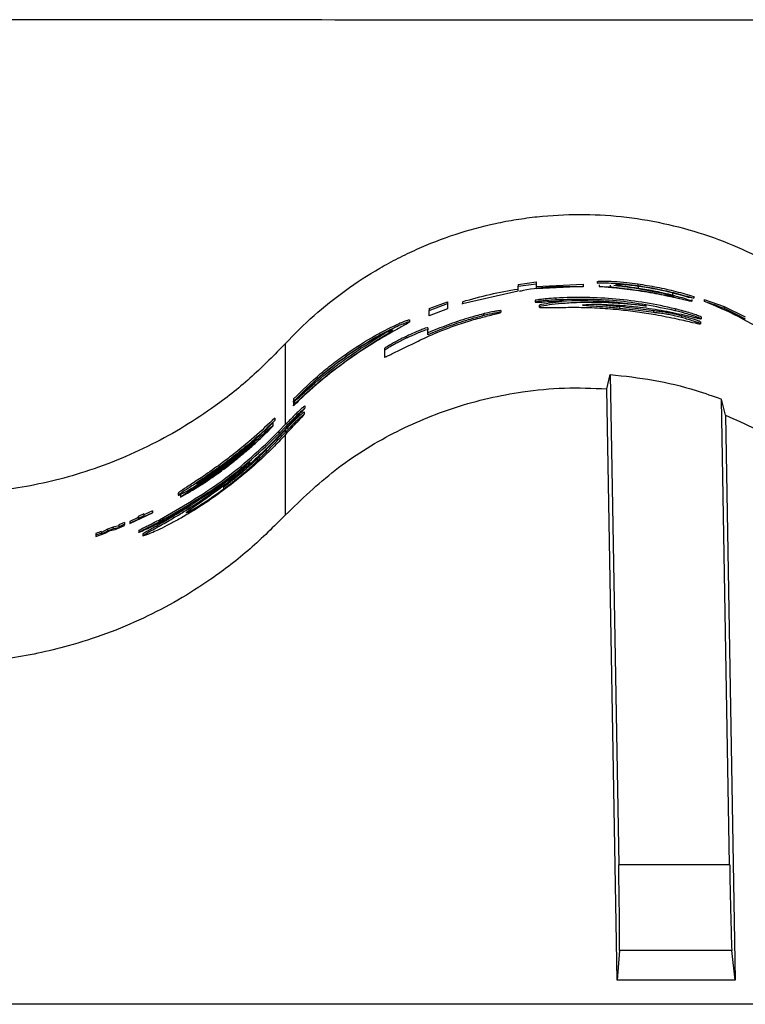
# Paper-space layout '1012-790 Hybird Padfoot' of a CAD drawing. Header units: millimetres. Extents: x 51 to 2966, y 67 to 3970.
# Tile 44 of 115: x 512 to 597, y 2709 to 2824. Entities that reach past the tile are written whole.
import ezdxf

# ---------------------------------------------------------------- set-up
doc = ezdxf.new("R2010")
doc.units = ezdxf.units.MM

psp = doc.layouts.new('1012-790 Hybird Padfoot')

# ---------------------------------------------------------------- linework, layer by layer
at = {"color": 7, "linetype": 'Continuous', "lineweight": 25}
for p, q in [((570.13, 2792.8), (572.24, 2793.08)), ((570.13, 2792.6), (572.24, 2792.88)), ((570.13, 2792.8), (570.13, 2792.6)), ((570.13, 2792.06), (570.13, 2792.6)), ((572.24, 2793.08), (572.24, 2792.88)), ((572.24, 2792.88), (572.24, 2792.33)), ((572.24, 2792.54), (577.73, 2792.81)), ((572.24, 2792.33), (577.73, 2792.61)), ((577.73, 2792.81), (577.73, 2792.61)), ((577.73, 2792.61), (577.73, 2792.53)), ((579.34, 2793.13), (579.34, 2792.93)), ((579.59, 2792.74), (579.59, 2792.54)), ((580.86, 2792.72), (580.86, 2792.52)), ((587.21, 2791.7), (583.88, 2792.33)), ((584.07, 2792.86), (584.07, 2792.66)), ((584.11, 2792.57), (584.11, 2792.37)), ((563.68, 2790.59), (570.13, 2792.06)), ((574.53, 2791.2), (574.53, 2791)), ((588.1, 2791.77), (588.1, 2791.57)), ((590.58, 2791.19), (589.97, 2791.29)), ((590.58, 2791.4), (590.58, 2791.19)), ((559.81, 2789.98), (561.92, 2790.77)), ((559.81, 2789.77), (561.92, 2790.56)), ((559.81, 2789.98), (559.81, 2789.77)), ((561.92, 2789.94), (559.81, 2789.15)), ((561.92, 2790.77), (561.92, 2790.56)), ((561.92, 2790.56), (561.92, 2789.94)), ((563.68, 2790.79), (563.68, 2790.59)), ((563.68, 2790.51), (563.68, 2790.59)), ((572.12, 2790.92), (572.12, 2790.72)), ((572.59, 2790.35), (572.59, 2790.15)), ((581.96, 2790.21), (581.96, 2790.01)), ((588.42, 2789.95), (588.42, 2789.74)), ((590.4, 2790.85), (590.4, 2791.05)), ((591.81, 2791.05), (594.12, 2790.24)), ((591.81, 2791.05), (591.81, 2790.84)), ((594.12, 2790.24), (596.58, 2789.02)), ((594.12, 2790.24), (594.12, 2790.02)), ((559.81, 2789.15), (559.81, 2789.77)), ((566.12, 2789.37), (566.12, 2789.17)), ((568.15, 2789.75), (568.15, 2789.55)), ((585.88, 2789.73), (585.88, 2789.52)), ((589.17, 2789.14), (589.17, 2788.93)), ((591.45, 2789.01), (591.45, 2788.8)), ((557.53, 2788.46), (557.53, 2788.68)), ((559.62, 2787.74), (559.62, 2787.53)), ((591.37, 2788.43), (591.37, 2788.22)), ((557.11, 2786.75), (557.11, 2786.53)), ((559.62, 2786.93), (559.62, 2787.53)), ((543.05, 2785.9), (543.05, 2776.48)), ((554.58, 2785.31), (554.58, 2785.08)), ((554.58, 2785.08), (554.58, 2784.33)), ((580.46, 2780.66), (580.86, 2782.32)), ((580.86, 2782.32), (581.85, 2725.24)), ((581.66, 2711.84), (580.46, 2780.66)), ((544, 2779.48), (544, 2779.2)), ((544, 2779.11), (544, 2779.2)), ((544, 2779.04), (544.11, 2779.16)), ((544, 2779.04), (544, 2778.75)), ((544, 2778.75), (544.11, 2778.87)), ((544, 2778.67), (544, 2778.75)), ((544.11, 2779.16), (544.11, 2778.87)), ((545.33, 2778.66), (545.33, 2778.39)), ((594.27, 2777.59), (593.81, 2779.45)), ((594.76, 2725.24), (593.81, 2779.45)), ((545.25, 2777.98), (545.25, 2777.7)), ((594.27, 2777.59), (595.42, 2711.84)), ((541.21, 2776.3), (541.82, 2776.97)), ((541.64, 2776.36), (541.64, 2776.64)), ((541.82, 2777.25), (541.82, 2776.97)), ((542.31, 2775.71), (543.05, 2776.48)), ((542.31, 2775.43), (543.2, 2776.35)), ((543.2, 2776.12), (543.7, 2776.66)), ((543.2, 2776.35), (543.2, 2776.12)), ((542.31, 2775.71), (542.31, 2775.43)), ((543.05, 2775.87), (543.05, 2775.87)), ((543.05, 2775.87), (543.05, 2775.58)), ((543.05, 2775.58), (543.2, 2775.73)), ((543.2, 2775.73), (543.2, 2775.47)), ((535.12, 2771), (538.45, 2773.55)), ((535.31, 2771.74), (535.31, 2771.49)), ((539.77, 2772.51), (539.77, 2772.24)), ((530.59, 2768.51), (530.59, 2768.28)), ((532.11, 2768.85), (530.84, 2768.03)), ((530.84, 2768.27), (530.84, 2768.03)), ((535.85, 2769.23), (535.85, 2768.98)), ((524.95, 2764.98), (527.58, 2766.2)), ((526.6, 2766.09), (525.94, 2765.78)), ((526.6, 2765.87), (525.94, 2765.56)), ((527.58, 2766.45), (526.6, 2765.97)), ((527.58, 2766.22), (526.6, 2765.75)), ((526.6, 2766.09), (526.6, 2765.87)), ((526.6, 2765.75), (526.6, 2765.87)), ((527.58, 2766.45), (527.58, 2766.22)), ((527.58, 2766.2), (527.58, 2766.22)), ((523.26, 2764.29), (524.35, 2764.73)), ((524.35, 2765.09), (523.69, 2764.82)), ((523.69, 2764.82), (523.69, 2764.6)), ((524.35, 2765.09), (524.35, 2764.87)), ((524.35, 2764.73), (524.35, 2764.87)), ((525.94, 2765.66), (524.95, 2765.22)), ((525.94, 2765.44), (524.95, 2765.01)), ((524.95, 2765.22), (524.95, 2765.01)), ((524.95, 2765.01), (524.95, 2764.98)), ((525.94, 2765.78), (525.94, 2765.56)), ((525.94, 2765.56), (525.94, 2765.44)), ((528.42, 2765.42), (528.42, 2765.2)), ((521.66, 2763.84), (521.01, 2763.61)), ((521.01, 2763.46), (522.08, 2763.84)), ((521.01, 2763.82), (521.01, 2763.61)), ((521.01, 2763.61), (521.01, 2763.46)), ((522.35, 2764.3), (521.66, 2763.93)), ((522.35, 2764.09), (521.66, 2763.72)), ((521.66, 2764.05), (521.66, 2763.84)), ((521.66, 2763.72), (521.66, 2763.84)), ((522.08, 2763.84), (522.68, 2764.16)), ((523.02, 2764.55), (522.35, 2764.3)), ((523.02, 2764.34), (522.35, 2764.09)), ((522.35, 2764.3), (522.35, 2764.09)), ((522.68, 2764.16), (523.26, 2764.29)), ((523.69, 2764.7), (523.02, 2764.55)), ((523.02, 2764.55), (523.02, 2764.34)), ((523.69, 2764.49), (523.02, 2764.34)), ((523.69, 2764.6), (523.69, 2764.49)), ((526, 2764.17), (526, 2763.95)), ((526.48, 2763.76), (526.48, 2763.54)), ((594.76, 2725.24), (581.85, 2725.24)), ((581.95, 2715.27), (581.66, 2711.84)), ((595.01, 2715.27), (581.95, 2715.27)), ((595.42, 2711.84), (595.01, 2715.27)), ((595.42, 2711.84), (581.66, 2711.84)), ((1093.3, 2709.03), (209.3, 2709.03))]:
    psp.add_line(p, q, dxfattribs=at)
at = {"color": 8, "linetype": 'Continuous', "lineweight": 25}
psp.add_line((543.05, 2775.32), (543.05, 2765.96), dxfattribs=at)
at = {"color": 7, "linetype": 'Continuous', "lineweight": 25}
for centre, start_param, end_param in [((581.76, 2725.24), 3.228707, 4.712237), ((594.85, 2725.24), 1.570644, 3.054174)]:
    psp.add_ellipse(centre, major_axis=(-0.17, 10), ratio=0.008726, start_param=start_param, end_param=end_param, dxfattribs=at)
for points, knots in [([(651.3, 2823.54), (629.68, 2823.53), (592.01, 2823.52), (538.29, 2823.58), (490.15, 2823.61), (442.01, 2823.01), (389.65, 2821.36), (333.11, 2818.42), (272.43, 2813.98), (232.08, 2809.86), (211.9, 2807.8)], [0, 0, 0, 0, 0.147447, 0.256863, 0.366278, 0.475715, 0.585152, 0.723428, 0.861723, 1, 1, 1, 1]), ([(543.05, 2785.9), (544.11, 2787.04), (545.23, 2788.13), (547.56, 2790.2), (548.78, 2791.18), (551.33, 2793.03), (552.66, 2793.89), (554.74, 2795.09), (555.45, 2795.48), (556.89, 2796.21), (557.61, 2796.56), (559.81, 2797.54), (561.3, 2798.12), (564.36, 2799.13), (565.92, 2799.55), (568.32, 2800.07), (569.12, 2800.22), (570.75, 2800.48), (571.56, 2800.59), (574.01, 2800.85), (575.63, 2800.94), (578.89, 2800.94), (580.52, 2800.86), (583.78, 2800.51), (585.42, 2800.25), (588.63, 2799.56), (590.2, 2799.13), (593.27, 2798.13), (594.76, 2797.55), (597.69, 2796.24), (599.12, 2795.51), (601.9, 2793.9), (603.24, 2793.03), (605.79, 2791.18), (607.01, 2790.2), (609.35, 2788.13), (610.46, 2787.04), (611.52, 2785.9)], [0, 0, 0, 0, 0.0625, 0.0625, 0.125, 0.125, 0.1875, 0.1875, 0.21875, 0.21875, 0.25, 0.25, 0.3125, 0.3125, 0.375, 0.375, 0.40625, 0.40625, 0.4375, 0.4375, 0.5, 0.5, 0.5625, 0.5625, 0.625, 0.625, 0.6875, 0.6875, 0.75, 0.75, 0.8125, 0.8125, 0.875, 0.875, 0.9375, 0.9375, 1, 1, 1, 1]), ([(577.73, 2792.53), (575.37, 2792.54), (572.85, 2792.56), (570.42, 2792.01), (570.27, 2791.97)], [0, 0, 0, 0, 0.9396892, 1, 1, 1, 1]), ([(579.4, 2793.13), (579.41, 2793.14), (579.41, 2793.18), (580.08, 2793.19), (581.24, 2793.16), (582.65, 2793.05), (583.64, 2792.92), (584.07, 2792.86)], [0, 0, 0, 0, 0.155663, 0.380766, 0.605239, 0.828756, 1, 1, 1, 1]), ([(579.4, 2792.93), (579.41, 2792.94), (579.41, 2792.98), (580.08, 2792.99), (581.24, 2792.96), (582.65, 2792.85), (583.64, 2792.72), (584.07, 2792.66)], [0, 0, 0, 0, 0.15566, 0.380759, 0.605219, 0.828723, 1, 1, 1, 1]), ([(588.78, 2791.16), (588.02, 2791.33), (586.51, 2791.66), (583.84, 2792.1), (581.43, 2792.39), (580.14, 2792.49), (579.59, 2792.54)], [0, 0, 0, 0, 0.268357, 0.536794, 0.80253, 1, 1, 1, 1]), ([(580.86, 2792.52), (581.4, 2792.46), (582.48, 2792.34), (584.38, 2792.08), (586.14, 2791.79), (587.1, 2791.6), (587.52, 2791.52)], [0, 0, 0, 0, 0.262076, 0.524092, 0.787812, 1, 1, 1, 1]), ([(583.88, 2792.33), (583.3, 2792.41), (582.34, 2792.54), (581.59, 2792.63), (581.29, 2792.66)], [0, 0, 0, 0, 0.600796, 1, 1, 1, 1]), ([(584.23, 2792.56), (583.89, 2792.61), (583.23, 2792.7), (582.37, 2792.78), (581.76, 2792.81), (581.45, 2792.81), (581.48, 2792.79), (581.49, 2792.79)], [0, 0, 0, 0, 0.226147, 0.452372, 0.676843, 0.900461, 1, 1, 1, 1]), ([(581.5, 2792.77), (581.6, 2792.75), (581.79, 2792.71), (582.46, 2792.61), (583.27, 2792.5), (583.85, 2792.41), (584.11, 2792.37)], [0, 0, 0, 0, 0.2630307, 0.5269492, 0.7920196, 1, 1, 1, 1]), ([(584.07, 2792.86), (584.81, 2792.74), (586.31, 2792.5), (588.52, 2792), (589.9, 2791.6), (590.58, 2791.4)], [0, 0, 0, 0, 0.328779, 0.667542, 1, 1, 1, 1]), ([(584.07, 2792.66), (584.81, 2792.54), (586.31, 2792.3), (588.52, 2791.79), (589.9, 2791.39), (590.58, 2791.19)], [0, 0, 0, 0, 0.328746, 0.667477, 1, 1, 1, 1]), ([(584.11, 2792.37), (584.8, 2792.26), (586.18, 2792.03), (587.46, 2791.72), (588.1, 2791.57)], [0, 0, 0, 0, 0.493135, 1, 1, 1, 1]), ([(589.97, 2791.29), (588.78, 2791.62), (586.94, 2792.13), (584.94, 2792.45), (584.23, 2792.56)], [0, 0, 0, 0, 0.641831, 1, 1, 1, 1]), ([(574.53, 2791.2), (574.16, 2791.18), (573.58, 2791.14), (572.85, 2791.06), (572.42, 2791), (572.15, 2790.95), (572.13, 2790.93), (572.12, 2790.92)], [0, 0, 0, 0, 0.299144, 0.479195, 0.659604, 0.843431, 1, 1, 1, 1]), ([(588.42, 2789.95), (586.14, 2790.51), (583.84, 2790.88), (579.21, 2791.3), (576.88, 2791.34), (574.53, 2791.2)], [0, 0, 0, 0, 0.5, 0.5, 1, 1, 1, 1]), ([(588.42, 2789.74), (586.16, 2790.21), (581.57, 2791.15), (576.9, 2791.05), (574.53, 2791)], [0, 0, 0, 0, 0.49438, 1, 1, 1, 1]), ([(587.52, 2791.52), (587.68, 2791.49), (587.99, 2791.43), (588.25, 2791.39), (588.32, 2791.39), (588.17, 2791.45), (587.84, 2791.55), (587.48, 2791.64), (587.25, 2791.69), (587.21, 2791.7)], [0, 0, 0, 0, 0.1614961, 0.3231079, 0.4820461, 0.6394792, 0.7987202, 0.9620665, 1, 1, 1, 1]), ([(588.1, 2791.57), (588.5, 2791.46), (589.28, 2791.25), (590.08, 2790.99), (590.45, 2790.83), (590.36, 2790.81), (589.85, 2790.91), (589.23, 2791.06), (588.84, 2791.15), (588.78, 2791.16)], [0, 0, 0, 0, 0.168423, 0.336967, 0.501914, 0.660432, 0.81568, 0.972867, 1, 1, 1, 1]), ([(574.53, 2791), (574.16, 2790.98), (573.58, 2790.94), (572.85, 2790.86), (572.42, 2790.8), (572.15, 2790.75), (572.13, 2790.73), (572.12, 2790.72)], [0, 0, 0, 0, 0.299148, 0.479209, 0.659617, 0.84345, 1, 1, 1, 1]), ([(572.12, 2790.72), (572.15, 2790.72), (572.2, 2790.71), (572.67, 2790.73), (573.36, 2790.78), (574.25, 2790.84), (574.88, 2790.87), (575.16, 2790.89)], [0, 0, 0, 0, 0.211045, 0.361499, 0.544618, 0.804776, 1, 1, 1, 1]), ([(575.22, 2790.76), (574.72, 2790.71), (573.58, 2790.6), (572.68, 2790.43), (572.61, 2790.37), (572.59, 2790.35)], [0, 0, 0, 0, 0.346244, 0.786209, 1, 1, 1, 1]), ([(584.14, 2790.39), (583.59, 2790.44), (582.49, 2790.55), (580.02, 2790.71), (577.5, 2790.72), (575.17, 2790.57), (573.6, 2790.4), (572.68, 2790.23), (572.61, 2790.17), (572.59, 2790.15)], [0, 0, 0, 0, 0.126397, 0.253079, 0.504349, 0.63196, 0.759391, 0.921312, 1, 1, 1, 1]), ([(572.59, 2790.15), (572.7, 2790.12), (572.91, 2790.08), (574.46, 2790.13), (576.1, 2790.13), (576.91, 2790.14)], [0, 0, 0, 0, 0.335591, 0.672724, 1, 1, 1, 1]), ([(575.16, 2790.89), (576.81, 2790.92), (580.13, 2790.98), (583.42, 2790.52), (585.07, 2790.28)], [0, 0, 0, 0, 0.49716, 1, 1, 1, 1]), ([(576.91, 2790.14), (577.3, 2790.13), (578.09, 2790.12), (579.75, 2790.06), (581.01, 2789.95), (581.85, 2789.88)], [0, 0, 0, 0, 0.250764, 0.501999, 1, 1, 1, 1]), ([(577.63, 2790.39), (577.73, 2790.41), (577.95, 2790.47), (579.65, 2790.52), (581.35, 2790.42), (582.34, 2790.35)], [0, 0, 0, 0, 0.241456, 0.561313, 1, 1, 1, 1]), ([(581.96, 2790.01), (581.42, 2790.06), (580.32, 2790.16), (578.94, 2790.25), (578.03, 2790.32), (577.66, 2790.36), (577.64, 2790.38), (577.63, 2790.39)], [0, 0, 0, 0, 0.242227, 0.48678, 0.695192, 0.901642, 1, 1, 1, 1]), ([(581.96, 2790.21), (581.42, 2790.26), (580.34, 2790.36), (579.18, 2790.44), (578.79, 2790.46), (578.71, 2790.47)], [0, 0, 0, 0, 0.444081, 0.89243, 1, 1, 1, 1]), ([(585.88, 2789.73), (585.52, 2789.78), (584.87, 2789.86), (583.44, 2790.05), (582.46, 2790.16), (581.96, 2790.21)], [0, 0, 0, 0, 0.3749387, 0.6812668, 1, 1, 1, 1]), ([(585.88, 2789.52), (585.52, 2789.57), (584.87, 2789.66), (583.44, 2789.85), (582.46, 2789.95), (581.96, 2790.01)], [0, 0, 0, 0, 0.374949, 0.681302, 1, 1, 1, 1]), ([(582.34, 2790.35), (583.01, 2790.29), (584.68, 2790.13), (587.14, 2789.76), (588.92, 2789.37), (589.81, 2789.17)], [0, 0, 0, 0, 0.249128, 0.623988, 1, 1, 1, 1]), ([(585.07, 2790.28), (584.93, 2790.3), (584.71, 2790.32), (584.39, 2790.36), (584.22, 2790.38), (584.14, 2790.39)], [0, 0, 0, 0, 0.499046, 0.749386, 1, 1, 1, 1]), ([(591.45, 2789.01), (591.4, 2789.04), (591.31, 2789.09), (590.74, 2789.29), (590.03, 2789.52), (589.22, 2789.75), (588.67, 2789.89), (588.42, 2789.95)], [0, 0, 0, 0, 0.232607, 0.430835, 0.625139, 0.832683, 1, 1, 1, 1]), ([(599.77, 2786.78), (598.46, 2787.56), (595.82, 2789.13), (593.15, 2790.27), (591.81, 2790.84)], [0, 0, 0, 0, 0.499513, 1, 1, 1, 1]), ([(556.74, 2785.35), (556.94, 2785.45), (557.27, 2785.61), (557.74, 2785.83), (558.29, 2786.1), (559.21, 2786.55), (560.62, 2787.19), (562.55, 2787.93), (564.13, 2788.46), (565.11, 2788.74), (565.4, 2788.82)], [0, 0, 0, 0, 0.055584, 0.09168, 0.12837, 0.260378, 0.524401, 0.72099, 0.917895, 1, 1, 1, 1]), ([(566.12, 2789.37), (565.51, 2789.21), (563.98, 2788.8), (561.88, 2788.08), (560.38, 2787.46), (559.62, 2787.15)], [0, 0, 0, 0, 0.246932, 0.621427, 1, 1, 1, 1]), ([(566.12, 2789.17), (565.51, 2789), (563.98, 2788.59), (561.88, 2787.87), (560.38, 2787.24), (559.62, 2786.93)], [0, 0, 0, 0, 0.246837, 0.621378, 1, 1, 1, 1]), ([(565.4, 2788.82), (565.93, 2788.96), (566.74, 2789.18), (567.71, 2789.41), (568.08, 2789.51), (568.14, 2789.53), (568.15, 2789.54), (568.15, 2789.55)], [0, 0, 0, 0, 0.446083, 0.680811, 0.812033, 0.971293, 1, 1, 1, 1]), ([(568.15, 2789.75), (568.12, 2789.75), (568.05, 2789.76), (567.56, 2789.68), (566.97, 2789.57), (566.45, 2789.45), (566.17, 2789.39), (566.12, 2789.37)], [0, 0, 0, 0, 0.26939, 0.5076698, 0.7317972, 0.950604, 1, 1, 1, 1]), ([(568.15, 2789.55), (568.12, 2789.55), (568.05, 2789.55), (567.56, 2789.48), (566.97, 2789.36), (566.45, 2789.25), (566.17, 2789.18), (566.12, 2789.17)], [0, 0, 0, 0, 0.269364, 0.507578, 0.731669, 0.95052, 1, 1, 1, 1]), ([(581.85, 2789.88), (582.58, 2789.8), (584.04, 2789.64), (586.39, 2789.26), (588.73, 2788.78), (590.54, 2788.35), (591.29, 2788.19), (591.35, 2788.21), (591.37, 2788.22)], [0, 0, 0, 0, 0.157967, 0.31521, 0.526499, 0.738868, 0.934318, 1, 1, 1, 1]), ([(589.17, 2789.14), (588.88, 2789.21), (588.38, 2789.34), (587.69, 2789.49), (587.05, 2789.6), (586.53, 2789.66), (586.1, 2789.7), (585.88, 2789.73)], [0, 0, 0, 0, 0.152921, 0.263808, 0.401339, 0.699333, 1, 1, 1, 1]), ([(589.17, 2788.93), (588.93, 2789), (588.7, 2789.05), (588.36, 2789.14), (588.24, 2789.16), (588.03, 2789.21), (587.93, 2789.23), (587.73, 2789.27), (587.65, 2789.29), (587.49, 2789.32), (587.41, 2789.33), (587.21, 2789.36), (587.09, 2789.38), (586.76, 2789.43), (586.6, 2789.45), (586.35, 2789.47), (586.27, 2789.48), (586.14, 2789.49), (586.09, 2789.5), (585.99, 2789.51), (585.94, 2789.52), (585.88, 2789.52)], [0, 0, 0, 0, 0.125, 0.125, 0.1875, 0.1875, 0.25, 0.25, 0.3125, 0.3125, 0.375, 0.375, 0.5, 0.5, 0.75, 0.75, 0.875, 0.875, 0.9375, 0.9375, 1, 1, 1, 1]), ([(591.45, 2788.8), (591.4, 2788.83), (591.31, 2788.88), (590.74, 2789.08), (590.03, 2789.31), (589.22, 2789.54), (588.67, 2789.68), (588.42, 2789.74)], [0, 0, 0, 0, 0.23256, 0.430687, 0.624965, 0.832575, 1, 1, 1, 1]), ([(591.37, 2788.43), (591.34, 2788.44), (591.3, 2788.48), (590.94, 2788.61), (590.41, 2788.79), (589.8, 2788.97), (589.36, 2789.09), (589.17, 2789.14)], [0, 0, 0, 0, 0.256782, 0.446066, 0.635694, 0.837326, 1, 1, 1, 1]), ([(591.37, 2788.22), (591.34, 2788.23), (591.3, 2788.27), (590.94, 2788.41), (590.41, 2788.58), (589.8, 2788.76), (589.36, 2788.88), (589.17, 2788.93)], [0, 0, 0, 0, 0.256739, 0.446, 0.635596, 0.83725, 1, 1, 1, 1]), ([(589.81, 2789.17), (590.02, 2789.12), (590.44, 2789.01), (590.89, 2788.91), (591.3, 2788.81), (591.4, 2788.81), (591.45, 2788.8)], [0, 0, 0, 0, 0.250788, 0.501364, 0.746489, 1, 1, 1, 1]), ([(544, 2779.48), (545.02, 2780.47), (546.53, 2781.95), (548.84, 2783.79), (550.96, 2785.31), (553, 2786.58), (554.73, 2787.51), (556.12, 2788.19), (557.3, 2788.68), (557.44, 2788.68), (557.51, 2788.68)], [0, 0, 0, 0, 0.208339, 0.309135, 0.409835, 0.573038, 0.655536, 0.73796, 0.879678, 1, 1, 1, 1]), ([(544, 2779.2), (545.01, 2780.19), (546.51, 2781.67), (548.82, 2783.52), (550.94, 2785.06), (552.98, 2786.34), (554.71, 2787.28), (556.12, 2787.97), (557.28, 2788.45), (557.67, 2788.53), (557.19, 2788.21), (555.93, 2787.51), (553.99, 2786.41), (551.48, 2784.83), (548.51, 2782.7), (545.93, 2780.54), (544.5, 2779.15), (544, 2778.67)], [0, 0, 0, 0, 0.103761, 0.153491, 0.204536, 0.285989, 0.326368, 0.368313, 0.438953, 0.503076, 0.565545, 0.629001, 0.69565, 0.76837, 0.851105, 0.948313, 1, 1, 1, 1]), ([(559.62, 2787.74), (559.58, 2787.75), (559.53, 2787.76), (558.97, 2787.56), (558.38, 2787.32), (557.73, 2787.04), (557.31, 2786.84), (557.11, 2786.75)], [0, 0, 0, 0, 0.355529, 0.524948, 0.694635, 0.863664, 1, 1, 1, 1]), ([(555.51, 2787.47), (555.48, 2787.47), (555.43, 2787.49), (554.6, 2787.11), (553.28, 2786.41), (551.5, 2785.35), (549.34, 2783.86), (546.88, 2781.91), (545.13, 2780.28), (544.26, 2779.38), (544.11, 2779.23)], [0, 0, 0, 0, 0.096243, 0.208724, 0.32426, 0.449528, 0.592347, 0.761188, 0.960996, 1, 1, 1, 1]), ([(544.11, 2778.87), (544.88, 2779.59), (546.44, 2781.07), (549.18, 2783.27), (551.74, 2785.06), (553.77, 2786.35), (555.17, 2787.2), (555.43, 2787.38), (555.54, 2787.47)], [0, 0, 0, 0, 0.1951179, 0.4007152, 0.5753864, 0.7225213, 0.8703814, 1, 1, 1, 1]), ([(544.11, 2779.16), (544.88, 2779.87), (546.44, 2781.34), (549.19, 2783.53), (551.71, 2785.29), (553.66, 2786.51), (554.38, 2786.95), (554.68, 2787.13)], [0, 0, 0, 0, 0.2353242, 0.481705, 0.691816, 0.8690798, 1, 1, 1, 1]), ([(557.11, 2786.75), (556.71, 2786.55), (556.07, 2786.24), (555.32, 2785.82), (554.82, 2785.52), (554.6, 2785.37), (554.58, 2785.33), (554.58, 2785.31)], [0, 0, 0, 0, 0.242871, 0.388348, 0.56548, 0.821607, 1, 1, 1, 1]), ([(557.11, 2786.53), (556.71, 2786.33), (556.07, 2786.01), (555.32, 2785.6), (554.82, 2785.29), (554.6, 2785.14), (554.58, 2785.1), (554.58, 2785.08)], [0, 0, 0, 0, 0.243384, 0.389019, 0.566276, 0.822668, 1, 1, 1, 1]), ([(559.62, 2787.53), (559.58, 2787.53), (559.53, 2787.54), (558.97, 2787.34), (558.38, 2787.1), (557.73, 2786.82), (557.31, 2786.62), (557.11, 2786.53)], [0, 0, 0, 0, 0.355149, 0.524535, 0.694191, 0.86321, 1, 1, 1, 1]), ([(543.05, 2785.9), (541.79, 2784.61), (539.26, 2782.02), (535.27, 2778.86), (531.34, 2776.24), (527.52, 2774.12), (523.46, 2772.28), (518.15, 2770.38), (512.74, 2769.14), (507.38, 2768.5), (504.64, 2768.44), (503.27, 2768.41)], [0, 0, 0, 0, 0.124672, 0.250588, 0.347773, 0.444954, 0.545027, 0.645096, 0.820064, 0.910033, 1, 1, 1, 1]), ([(554.58, 2784.33), (554.61, 2784.33), (554.65, 2784.32), (555.15, 2784.56), (555.73, 2784.85), (556.3, 2785.14), (556.64, 2785.3), (556.74, 2785.35)], [0, 0, 0, 0, 0.343129, 0.539809, 0.737679, 0.916028, 1, 1, 1, 1]), ([(580.86, 2782.32), (582.54, 2782.13), (585.91, 2781.77), (590.24, 2780.71), (592.83, 2779.8), (593.81, 2779.45)], [0, 0, 0, 0, 0.380563, 0.765638, 1, 1, 1, 1]), ([(543.05, 2765.96), (544.93, 2767.77), (548.74, 2771.45), (555.48, 2775.63), (562.84, 2778.73), (569.61, 2780.27), (575.55, 2780.84), (578.82, 2780.72), (580.46, 2780.66)], [0, 0, 0, 0, 0.188151, 0.381763, 0.569917, 0.763536, 0.881122, 1, 1, 1, 1]), ([(545.33, 2778.66), (545.31, 2778.65), (545.27, 2778.63), (544.93, 2778.33), (544.35, 2777.8), (543.67, 2777.13), (543.21, 2776.65), (543.05, 2776.48)], [0, 0, 0, 0, 0.161948, 0.325094, 0.542602, 0.839798, 1, 1, 1, 1]), ([(545.25, 2777.98), (545.23, 2777.96), (545.19, 2777.94), (544.86, 2777.66), (544.38, 2777.21), (543.75, 2776.6), (543.27, 2776.1), (543.05, 2775.87)], [0, 0, 0, 0, 0.220367, 0.370447, 0.520145, 0.782424, 1, 1, 1, 1]), ([(545.33, 2778.39), (545.31, 2778.38), (545.27, 2778.36), (544.93, 2778.05), (544.35, 2777.52), (543.73, 2776.9), (543.31, 2776.47), (543.2, 2776.35)], [0, 0, 0, 0, 0.169303, 0.339865, 0.567566, 0.880106, 1, 1, 1, 1]), ([(545.25, 2777.7), (545.23, 2777.69), (545.19, 2777.67), (544.86, 2777.38), (544.38, 2776.93), (543.8, 2776.36), (543.37, 2775.91), (543.2, 2775.73)], [0, 0, 0, 0, 0.231108, 0.388434, 0.545334, 0.821992, 1, 1, 1, 1]), ([(543.2, 2775.47), (543.47, 2775.76), (544.01, 2776.35), (544.76, 2777.14), (545.2, 2777.6), (545.24, 2777.68), (545.25, 2777.7)], [0, 0, 0, 0, 0.250136, 0.508847, 0.863025, 1, 1, 1, 1]), ([(543.7, 2776.66), (544.03, 2777.01), (544.57, 2777.58), (545.14, 2778.16), (545.27, 2778.31), (545.33, 2778.39)], [0, 0, 0, 0, 0.461476, 0.72377, 1, 1, 1, 1]), ([(594.27, 2777.59), (596.61, 2776.54), (600.96, 2774.61), (606.75, 2770.62), (609.92, 2767.52), (611.52, 2765.96)], [0, 0, 0, 0, 0.366866, 0.680263, 1, 1, 1, 1]), ([(541.82, 2777.25), (541.04, 2776.5), (539.45, 2775), (537.22, 2773.16), (535.81, 2772.11), (535.31, 2771.74)], [0, 0, 0, 0, 0.388155, 0.785161, 1, 1, 1, 1]), ([(541.82, 2776.97), (540.83, 2776), (539.8, 2775.07), (538.17, 2773.69), (537.62, 2773.24), (536.48, 2772.35), (535.9, 2771.92), (535.31, 2771.49)], [0, 0, 0, 0, 0.5, 0.5, 0.75, 0.75, 1, 1, 1, 1]), ([(535.47, 2771.54), (536.23, 2772.1), (537.76, 2773.25), (539.67, 2774.88), (540.78, 2775.9), (541.21, 2776.3)], [0, 0, 0, 0, 0.373512, 0.757056, 1, 1, 1, 1]), ([(541.62, 2776.36), (541.61, 2776.36), (541.59, 2776.36), (541.24, 2776.06), (540.54, 2775.42), (539.79, 2774.76), (539.35, 2774.38)], [0, 0, 0, 0, 0.161171, 0.353502, 0.621765, 1, 1, 1, 1]), ([(540.02, 2774.74), (540.36, 2775.07), (540.95, 2775.62), (541.49, 2776.19), (541.59, 2776.31), (541.63, 2776.36)], [0, 0, 0, 0, 0.427409, 0.739417, 1, 1, 1, 1]), ([(528.42, 2765.42), (530.9, 2766.85), (534.64, 2769.01), (539.16, 2772.65), (541.26, 2774.69), (542.31, 2775.71)], [0, 0, 0, 0, 0.493461, 0.746729, 1, 1, 1, 1]), ([(528.42, 2765.2), (530.89, 2766.62), (534.64, 2768.77), (539.16, 2772.38), (541.26, 2774.41), (542.31, 2775.43)], [0, 0, 0, 0, 0.493536, 0.746769, 1, 1, 1, 1]), ([(543.2, 2775.47), (542.8, 2775.04), (541.99, 2774.16), (540.34, 2772.55), (538.28, 2770.7), (536.59, 2769.41), (535.74, 2768.76)], [0, 0, 0, 0, 0.198903, 0.403248, 0.696632, 1, 1, 1, 1]), ([(543.2, 2776.12), (542.24, 2775.1), (540.67, 2773.46), (538.34, 2771.35), (536.94, 2770.21), (536.23, 2769.65)], [0, 0, 0, 0, 0.444901, 0.722118, 1, 1, 1, 1]), ([(539.77, 2772.51), (539.93, 2772.67), (540.27, 2773), (540.66, 2773.41), (541.16, 2773.92), (541.76, 2774.52), (542.4, 2775.18), (542.84, 2775.64), (543.05, 2775.87)], [0, 0, 0, 0, 0.197657, 0.395869, 0.581934, 0.721167, 0.860354, 1, 1, 1, 1]), ([(539.77, 2772.24), (539.93, 2772.4), (540.27, 2772.73), (540.66, 2773.14), (541.16, 2773.64), (541.75, 2774.24), (542.4, 2774.9), (542.84, 2775.35), (543.05, 2775.58)], [0, 0, 0, 0, 0.1980172, 0.396586, 0.5824342, 0.7213973, 0.86033, 1, 1, 1, 1]), ([(530.84, 2768.03), (531.57, 2768.44), (532.35, 2768.91), (533.58, 2769.69), (533.99, 2769.96), (534.8, 2770.52), (535.2, 2770.8), (536.01, 2771.39), (536.41, 2771.69), (537.18, 2772.3), (537.56, 2772.6), (538.3, 2773.22), (538.66, 2773.53), (539.36, 2774.14), (539.7, 2774.44), (540.02, 2774.74)], [0, 0, 0, 0, 0.25, 0.25, 0.375, 0.375, 0.5, 0.5, 0.625, 0.625, 0.75, 0.75, 0.875, 0.875, 1, 1, 1, 1]), ([(539.35, 2774.38), (538.72, 2773.85), (537.45, 2772.79), (536.06, 2771.76), (535.36, 2771.25)], [0, 0, 0, 0, 0.495717, 1, 1, 1, 1]), ([(538.45, 2773.55), (538.68, 2773.73), (539.04, 2774.03), (539.4, 2774.32), (539.54, 2774.44), (539.53, 2774.4), (539.37, 2774.24), (539.1, 2774), (538.87, 2773.79), (538.77, 2773.7)], [0, 0, 0, 0, 0.225219, 0.36427, 0.504304, 0.623478, 0.736125, 0.890178, 1, 1, 1, 1]), ([(538.77, 2773.7), (538.1, 2773.14), (536.76, 2772), (534.54, 2770.38), (532.96, 2769.36), (532.25, 2768.94), (532.11, 2768.85)], [0, 0, 0, 0, 0.327999, 0.6623, 0.933289, 1, 1, 1, 1]), ([(538.96, 2772.15), (537.41, 2770.89), (534.29, 2768.36), (530.8, 2766.37), (529.04, 2765.37)], [0, 0, 0, 0, 0.496975, 1, 1, 1, 1]), ([(535.31, 2771.74), (534.61, 2771.24), (533.37, 2770.36), (531.79, 2769.33), (530.88, 2768.74), (530.51, 2768.48), (530.6, 2768.51), (530.6, 2768.51)], [0, 0, 0, 0, 0.309844, 0.54535, 0.782129, 0.987049, 1, 1, 1, 1]), ([(535.85, 2769.23), (536.57, 2769.78), (537.85, 2770.77), (539.11, 2771.89), (539.62, 2772.36), (539.77, 2772.51)], [0, 0, 0, 0, 0.4757352, 0.8420914, 1, 1, 1, 1]), ([(535.85, 2768.98), (536.57, 2769.53), (537.85, 2770.51), (539.11, 2771.62), (539.61, 2772.1), (539.77, 2772.24)], [0, 0, 0, 0, 0.474359, 0.839926, 1, 1, 1, 1]), ([(538.03, 2771.32), (538.17, 2771.45), (538.41, 2771.66), (538.72, 2771.93), (538.88, 2772.08), (538.96, 2772.15)], [0, 0, 0, 0, 0.441859, 0.72075, 1, 1, 1, 1]), ([(526.48, 2763.54), (526.56, 2763.61), (526.73, 2763.76), (528.11, 2764.51), (529.72, 2765.43), (532.03, 2766.82), (534.98, 2768.83), (537.01, 2770.49), (538.03, 2771.32)], [0, 0, 0, 0, 0.135709, 0.272017, 0.39523, 0.519034, 0.75988, 1, 1, 1, 1]), ([(535.31, 2771.49), (534.75, 2771.09), (534.2, 2770.71), (533.4, 2770.16), (533.14, 2769.98), (532.64, 2769.65), (532.4, 2769.49), (531.95, 2769.2), (531.74, 2769.06), (531.36, 2768.82), (531.2, 2768.71), (530.92, 2768.53), (530.81, 2768.45), (530.65, 2768.34), (530.6, 2768.3), (530.58, 2768.26), (530.6, 2768.26), (530.71, 2768.3), (530.8, 2768.34), (531.05, 2768.46), (531.2, 2768.54), (531.55, 2768.73), (531.75, 2768.84), (532.19, 2769.1), (532.43, 2769.24), (532.93, 2769.54), (533.19, 2769.71), (533.73, 2770.05), (534, 2770.23), (534.56, 2770.61), (534.84, 2770.8), (535.12, 2771)], [0, 0, 0, 0, 0.125, 0.125, 0.1875, 0.1875, 0.25, 0.25, 0.3125, 0.3125, 0.375, 0.375, 0.4375, 0.4375, 0.5, 0.5, 0.5625, 0.5625, 0.625, 0.625, 0.6875, 0.6875, 0.75, 0.75, 0.8125, 0.8125, 0.875, 0.875, 0.9375, 0.9375, 1, 1, 1, 1]), ([(535.36, 2771.25), (534.94, 2770.96), (534.23, 2770.46), (533.36, 2769.9), (532.83, 2769.59), (532.65, 2769.51), (532.76, 2769.61), (533.11, 2769.86), (533.68, 2770.26), (534.49, 2770.83), (535.12, 2771.29), (535.47, 2771.54)], [0, 0, 0, 0, 0.156941, 0.270282, 0.384283, 0.482297, 0.570814, 0.65989, 0.757066, 0.868499, 1, 1, 1, 1]), ([(536.23, 2769.65), (535.54, 2769.12), (534.14, 2768.07), (532.53, 2766.97), (531.65, 2766.36), (531.56, 2766.27), (531.52, 2766.23)], [0, 0, 0, 0, 0.3269338, 0.6559318, 0.8600195, 1, 1, 1, 1]), ([(535.74, 2768.76), (535.05, 2768.26), (533.89, 2767.44), (532.22, 2766.37), (531.28, 2765.83), (530.8, 2765.55)], [0, 0, 0, 0, 0.424169, 0.709578, 1, 1, 1, 1]), ([(531.52, 2766.23), (531.56, 2766.24), (531.63, 2766.25), (532.23, 2766.58), (533.17, 2767.14), (534.43, 2767.95), (535.38, 2768.64), (535.85, 2768.98)], [0, 0, 0, 0, 0.178794, 0.35911, 0.525458, 0.766744, 1, 1, 1, 1]), ([(526.48, 2763.76), (526.56, 2763.83), (526.73, 2763.98), (528.11, 2764.73), (529.71, 2765.66), (531.35, 2766.63), (532.4, 2767.36), (532.85, 2767.68)], [0, 0, 0, 0, 0.2202968, 0.4415692, 0.6416447, 0.8426771, 1, 1, 1, 1]), ([(543.05, 2765.96), (541.71, 2764.62), (539.01, 2761.92), (534.77, 2758.67), (530.59, 2756.02), (526.53, 2753.89), (522.26, 2752.1), (516.98, 2750.41), (510.64, 2749.05), (505.74, 2748.86), (503.27, 2748.76)], [0, 0, 0, 0, 0.1277577, 0.2569272, 0.3587995, 0.4606727, 0.5655036, 0.6703362, 0.8336704, 1, 1, 1, 1]), ([(526, 2764.17), (526.03, 2764.19), (526.08, 2764.23), (526.48, 2764.44), (527.08, 2764.74), (527.75, 2765.08), (528.23, 2765.32), (528.42, 2765.42)], [0, 0, 0, 0, 0.203086, 0.408497, 0.589935, 0.831186, 1, 1, 1, 1]), ([(529.04, 2765.37), (528.52, 2765.1), (527.68, 2764.66), (526.71, 2764.22), (526.23, 2764.02), (526.03, 2763.94), (526.01, 2763.95), (526, 2763.95)], [0, 0, 0, 0, 0.390765, 0.630777, 0.764153, 0.897981, 1, 1, 1, 1]), ([(526, 2763.95), (526.03, 2763.97), (526.08, 2764.01), (526.48, 2764.22), (527.08, 2764.52), (527.76, 2764.86), (528.23, 2765.1), (528.42, 2765.2)], [0, 0, 0, 0, 0.203298, 0.408939, 0.590492, 0.831761, 1, 1, 1, 1]), ([(530.8, 2765.55), (530.38, 2765.32), (529.54, 2764.86), (528.12, 2764.15), (526.93, 2763.64), (526.5, 2763.51), (526.48, 2763.54), (526.48, 2763.54)], [0, 0, 0, 0, 0.177186, 0.35381, 0.673717, 0.948996, 1, 1, 1, 1])]:
    psp.add_open_spline(points, degree=3, knots=knots, dxfattribs=at)
for points in [[(563.68, 2790.79), (565.79, 2791.43), (567.94, 2791.92), (570.13, 2792.26)], [(579.59, 2792.54), (580.02, 2792.54), (580.44, 2792.53), (580.86, 2792.52)], [(591.81, 2790.84), (592.58, 2790.59), (593.36, 2790.32), (594.12, 2790.02)], [(594.12, 2790.02), (594.94, 2789.64), (595.76, 2789.23), (596.58, 2788.8)], [(544.11, 2779.23), (544.07, 2779.19), (544.04, 2779.15), (544, 2779.11)], [(524.35, 2764.87), (524.13, 2764.78), (523.91, 2764.69), (523.69, 2764.6)], [(521.66, 2764.05), (521.45, 2763.97), (521.23, 2763.89), (521.01, 2763.82)]]:
    psp.add_open_spline(points, degree=3, dxfattribs=at)

doc.saveas('drawing.dxf')
